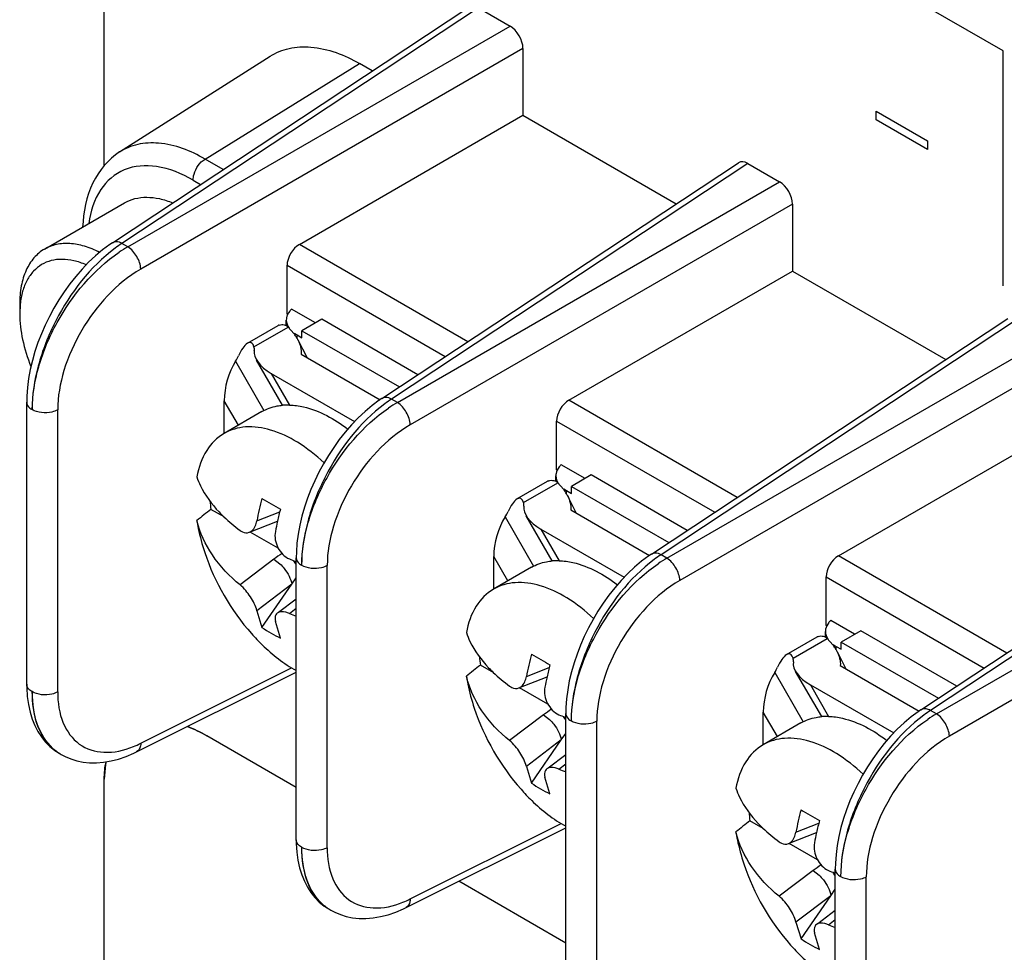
# Model space of a CAD drawing. Header units: inches. Extents: x 0 to 34, y 0 to 22.
# Tile 24 of 127: x 3.794 to 4.076, y 7.919 to 8.187. Entities that reach past the tile are written whole.
import ezdxf

# ---------------------------------------------------------------- set-up
doc = ezdxf.new("R2010")
doc.units = ezdxf.units.IN
doc.header["$LTSCALE"] = 1.87
doc.header["$MEASUREMENT"] = 0
doc.layers.get('0').update_dxf_attribs({"linetype": 'CONTINUOUS'})

msp = doc.modelspace()

# ---------------------------------------------------------------- linework, layer by layer
at = {"color": 40, "linetype": 'CONTINUOUS'}
for p, q in [((3.8179455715, 8.1446846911), (3.8179455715, 8.3754737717)), ((4.0758696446, 8.1775586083), (4.0493511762, 8.1928700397)), ((4.0758696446, 8.1102003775), (4.0758696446, 8.1775586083)), ((4.0394271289, 8.1578374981), (4.0394271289, 8.1602849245)), ((4.0394271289, 8.1602849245), (4.0541514, 8.1517833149)), ((4.0541514, 8.1493358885), (4.0394271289, 8.1578374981)), ((4.0541514, 8.1517833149), (4.0541514, 8.1493358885)), ((3.8730236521, 7.9663213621), (3.8474108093, 7.9811098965)), ((3.8183208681, 7.9728770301), (3.8179480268, 7.9686546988)), ((3.8179455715, 7.7430280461), (3.8179455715, 7.9686561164)), ((3.9503634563, 7.9216663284), (3.9196467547, 7.9394017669))]:
    msp.add_line(p, q, dxfattribs=at)
at = {"color": 7, "linetype": 'CONTINUOUS'}
for p, q in [((3.8202676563, 8.1225307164), (3.9225854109, 8.1901579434)), ((3.9252978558, 8.189954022), (3.8230305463, 8.1223601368)), ((3.9252978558, 8.189954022), (3.9343847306, 8.1847073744)), ((3.8247164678, 8.1213867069), (3.9343847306, 8.1847073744)), ((3.9380915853, 8.1782869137), (3.8284275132, 8.1149686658)), ((3.9380915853, 8.1782869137), (3.9380915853, 8.1590935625)), ((3.8223640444, 8.1485774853), (3.8655605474, 8.1760451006)), ((3.846853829, 8.1465622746), (3.8911713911, 8.1739376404)), ((3.8948399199, 8.1718194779), (3.8911713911, 8.1739376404)), ((3.8739314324, 8.1220485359), (3.9380915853, 8.1590935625)), ((3.9380915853, 8.1590935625), (3.9820696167, 8.1337011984)), ((3.8520699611, 8.1435505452), (3.846853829, 8.1465622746)), ((3.8976074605, 8.0778756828), (3.9999252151, 8.1455029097)), ((4.00263766, 8.1452989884), (3.9003703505, 8.0777051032)), ((4.00263766, 8.1452989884), (4.0117245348, 8.1400523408)), ((3.8434416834, 8.14051228), (3.8455934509, 8.1392698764)), ((3.902056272, 8.0767316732), (4.0117245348, 8.1400523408)), ((3.8008134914, 8.1207213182), (3.8237805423, 8.1339822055)), ((4.0154313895, 8.13363188), (3.9057673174, 8.0703136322)), ((4.0154313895, 8.13363188), (4.0154313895, 8.1144385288)), ((3.8247164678, 8.1213867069), (3.8230305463, 8.1223601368)), ((3.9222393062, 8.0941561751), (3.8739314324, 8.1220485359)), ((3.8704001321, 8.102095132), (3.8704001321, 8.1160673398)), ((3.8704001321, 8.1160673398), (3.9157627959, 8.0898755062)), ((3.9512712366, 8.0773935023), (4.0154313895, 8.1144385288)), ((4.0154313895, 8.1144385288), (4.0594094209, 8.0890461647)), ((3.7936797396, 8.1049528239), (3.7936797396, 8.1021399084)), ((3.7938148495, 8.1048670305), (3.7936797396, 8.1021399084)), ((3.87856429, 8.0995624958), (3.87170657, 8.1035220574)), ((3.8701854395, 8.0988390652), (3.8701854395, 8.1003791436)), ((3.8705813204, 8.1019905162), (3.8704001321, 8.102095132)), ((3.8803318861, 8.1005830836), (3.8746750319, 8.0973168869)), ((3.9078895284, 8.0846716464), (3.8803318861, 8.1005830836)), ((3.9749472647, 8.0332206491), (4.0772650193, 8.1008478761)), ((4.0799774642, 8.1006439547), (3.9777101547, 8.0330500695)), ((3.85902359, 8.0937052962), (3.8678019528, 8.0987738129)), ((3.8609104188, 8.0926806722), (3.8707301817, 8.0983504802)), ((3.8707301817, 8.0983504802), (3.8701379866, 8.0987907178)), ((3.8707301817, 8.0983504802), (3.8723335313, 8.0965477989)), ((3.8746750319, 8.0952757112), (3.8746750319, 8.0973168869)), ((3.8746750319, 8.0973168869), (3.9026144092, 8.0811850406)), ((3.8724638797, 8.096608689), (3.8732608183, 8.0960922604)), ((3.8732608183, 8.0951391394), (3.8732608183, 8.0960922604)), ((3.8732608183, 8.0960922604), (3.8746750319, 8.0952757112)), ((3.8735362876, 8.0946520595), (3.8760321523, 8.0896790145)), ((3.9793960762, 8.0320766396), (4.089064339, 8.0953973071)), ((3.8606460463, 8.0933190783), (3.8603570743, 8.0936890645)), ((3.8609104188, 8.0926806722), (3.8606460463, 8.0933190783)), ((3.8691278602, 8.075937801), (3.8616392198, 8.0889085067)), ((3.8744607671, 8.0905863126), (3.8970868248, 8.0775223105)), ((4.0927711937, 8.0889768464), (3.9831071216, 8.0256585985)), ((3.8556346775, 8.0885447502), (3.8637686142, 8.0744563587)), ((3.8658819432, 8.0850462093), (3.8711066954, 8.075996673)), ((3.8658819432, 8.0850462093), (3.8897936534, 8.0712398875)), ((3.902056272, 8.0767316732), (3.9003703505, 8.0777051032)), ((3.7956838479, 7.9959506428), (3.7956838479, 8.0768473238)), ((3.8523655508, 8.0678587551), (3.8523655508, 8.0772435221)), ((3.8564219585, 8.0702176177), (3.8523655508, 8.0772435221)), ((3.9995791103, 8.0495011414), (3.9512712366, 8.0773935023)), ((3.804583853, 7.9936865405), (3.804583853, 8.074591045)), ((3.8631788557, 8.0741189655), (3.8523365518, 8.0678587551)), ((3.9477399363, 8.0574400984), (3.9477399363, 8.0714123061)), ((3.9477399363, 8.0714123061), (3.9931026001, 8.0452204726)), ((4.0286110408, 8.0327384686), (4.0927711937, 8.0697834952)), ((3.9559040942, 8.0549074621), (3.9490463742, 8.0588670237)), ((3.9475252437, 8.0541840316), (3.9475252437, 8.05572411)), ((3.9479211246, 8.0573354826), (3.9477399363, 8.0574400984)), ((3.9576716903, 8.05592805), (3.9520148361, 8.0526618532)), ((3.9852293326, 8.0400166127), (3.9576716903, 8.05592805)), ((4.0522870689, 7.9885656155), (4.1546048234, 8.0561928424)), ((4.1573172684, 8.0559889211), (4.0550499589, 7.9883950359)), ((3.9363633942, 8.0490502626), (3.945141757, 8.0541187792)), ((3.938250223, 8.0480256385), (3.9480699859, 8.0536954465)), ((3.9480699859, 8.0536954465), (3.9474777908, 8.0541356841)), ((3.9480699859, 8.0536954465), (3.9496733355, 8.0518927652)), ((3.9520148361, 8.0506206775), (3.9520148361, 8.0526618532)), ((3.9520148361, 8.0526618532), (3.9799542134, 8.0365300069)), ((3.9498036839, 8.0519536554), (3.9506006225, 8.0514372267)), ((3.9506006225, 8.0504841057), (3.9506006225, 8.0514372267)), ((3.9506006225, 8.0514372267), (3.9520148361, 8.0506206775)), ((3.9508760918, 8.0499970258), (3.9533719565, 8.0450239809)), ((4.0567358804, 7.987421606), (4.1664041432, 8.0507422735)), ((3.9379858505, 8.0486640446), (3.9376968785, 8.0490340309)), ((3.938250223, 8.0480256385), (3.9379858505, 8.0486640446)), ((3.8523205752, 8.0438845), (3.8485291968, 8.0460735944)), ((3.8617348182, 8.0427708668), (3.8682897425, 8.0453603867)), ((3.9329744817, 8.0438897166), (3.9411084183, 8.0298013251)), ((3.9464676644, 8.0312827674), (3.938979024, 8.0442534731)), ((3.9518005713, 8.0459312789), (3.974426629, 8.0328672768)), ((4.1701109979, 8.0443218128), (4.0604469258, 7.9810035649)), ((3.8595775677, 8.0394962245), (3.8676502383, 8.0426853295)), ((3.8678919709, 8.0348937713), (3.8597813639, 8.0395767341)), ((3.9432217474, 8.0403911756), (3.9484464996, 8.0313416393)), ((3.9432217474, 8.0403911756), (3.9671334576, 8.0265848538)), ((3.929705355, 8.0232037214), (3.929705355, 8.0325884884)), ((3.9337617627, 8.0255625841), (3.929705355, 8.0325884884)), ((3.9793960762, 8.0320766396), (3.9777101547, 8.0330500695)), ((4.0769189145, 8.0048461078), (4.0286110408, 8.0327384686)), ((3.8666394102, 8.0317703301), (3.8569242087, 8.0243894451)), ((3.8666394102, 8.0317703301), (3.868360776, 8.0304616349)), ((3.8730236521, 7.9512956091), (3.8730236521, 8.0321922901)), ((3.8819236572, 7.9490315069), (3.8819236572, 8.0299360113)), ((3.9405186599, 8.0294639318), (3.929676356, 8.0232037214)), ((4.0250797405, 8.0127850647), (4.0250797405, 8.0267572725)), ((4.0250797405, 8.0267572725), (4.0704424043, 8.0005654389)), ((3.8717481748, 8.0245761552), (3.8617348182, 8.0169687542)), ((3.8631956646, 8.0121964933), (3.8717481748, 8.0245761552)), ((3.8717481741, 8.0245761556), (3.8730236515, 8.0264223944)), ((3.8679747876, 8.0165581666), (3.8730236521, 8.020393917)), ((3.8617348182, 8.0169687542), (3.8631956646, 8.0121964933)), ((3.8710663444, 8.0162239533), (3.8730236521, 8.0177109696)), ((3.8684989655, 8.0091344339), (3.8670381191, 8.0139066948)), ((4.0252609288, 8.0126804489), (4.0250797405, 8.0127850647)), ((4.0332438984, 8.0102524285), (4.0263861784, 8.0142119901)), ((4.0248650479, 8.0095289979), (4.0248650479, 8.0110690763)), ((4.0350114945, 8.0112730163), (4.0293546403, 8.0080068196)), ((4.0625691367, 7.9953615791), (4.0350114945, 8.0112730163)), ((4.0137031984, 8.004395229), (4.0224815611, 8.0094637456)), ((4.0155900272, 8.0033706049), (4.0254097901, 8.0090404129)), ((4.0254097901, 8.0090404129), (4.024817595, 8.0094806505)), ((4.0254097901, 8.0090404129), (4.0270131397, 8.0072377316)), ((4.0271434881, 8.0072986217), (4.0279404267, 8.0067821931)), ((4.0293546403, 8.0059656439), (4.0293546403, 8.0080068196)), ((4.0293546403, 8.0080068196), (4.0572940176, 7.9918749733)), ((4.0153256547, 8.004009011), (4.0150366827, 8.0043789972)), ((4.0155900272, 8.0033706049), (4.0153256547, 8.004009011)), ((4.0279404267, 8.0058290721), (4.0279404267, 8.0067821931)), ((4.0279404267, 8.0067821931), (4.0293546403, 8.0059656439)), ((4.028215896, 8.0053419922), (4.0307117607, 8.0003689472)), ((3.929705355, 7.999203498), (3.925869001, 8.0014185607)), ((4.0291403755, 8.0012762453), (4.0517664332, 7.9882122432)), ((3.8271897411, 7.9765063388), (3.8730236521, 7.9993986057)), ((3.8284269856, 7.9789858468), (3.8717123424, 8.0006052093)), ((3.9390746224, 7.9981158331), (3.9456295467, 8.0007053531)), ((4.0103142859, 7.9992346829), (4.0184482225, 7.9851462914)), ((4.0238074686, 7.9866277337), (4.0163188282, 7.9995984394)), ((3.9369173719, 7.9948411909), (3.9449900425, 7.9980302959)), ((4.0205615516, 7.995736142), (4.0257863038, 7.9866866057)), ((4.0205615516, 7.995736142), (4.0444732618, 7.9819298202)), ((3.9452317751, 7.9902387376), (3.9371211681, 7.9949217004)), ((3.9439792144, 7.9871152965), (3.9342640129, 7.9797344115)), ((3.9439792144, 7.9871152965), (3.9457005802, 7.9858066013)), ((3.9503634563, 7.9066405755), (3.9503634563, 7.9875372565)), ((4.0070451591, 7.9785486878), (4.0070451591, 7.9879334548)), ((4.0111015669, 7.9809075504), (4.0070451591, 7.9879334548)), ((4.0567358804, 7.987421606), (4.0550499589, 7.9883950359)), ((3.9592634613, 7.9043764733), (3.9592634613, 7.9852809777)), ((4.0178584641, 7.9848088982), (4.0070161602, 7.9785486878)), ((3.9490879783, 7.9799211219), (3.9503634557, 7.9817673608)), ((3.949087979, 7.9799211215), (3.9390746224, 7.9723137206)), ((3.9405354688, 7.9675414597), (3.949087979, 7.9799211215)), ((3.8037362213, 7.9769484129), (3.8050172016, 7.9761186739)), ((3.8050206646, 7.9761165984), (3.8056211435, 7.9757698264)), ((3.8056018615, 7.975780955), (3.8067702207, 7.9751633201)), ((3.9453145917, 7.971903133), (3.9503634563, 7.9757388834)), ((3.9484061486, 7.9715689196), (3.9503634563, 7.9730559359)), ((3.9390746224, 7.9723137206), (3.9405354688, 7.9675414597)), ((3.9458387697, 7.9644794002), (3.9443779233, 7.9692516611)), ((3.9057667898, 7.9343308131), (3.9490521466, 7.9559501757)), ((4.0070451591, 7.9545484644), (4.0032088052, 7.9567635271)), ((4.0164144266, 7.9534607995), (4.0229693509, 7.9560503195)), ((3.9045295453, 7.9318513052), (3.9503634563, 7.954743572)), ((4.0142571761, 7.9501861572), (4.0223298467, 7.9533752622)), ((4.0225715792, 7.945583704), (4.0144609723, 7.9502666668)), ((4.0213190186, 7.9424602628), (4.0116038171, 7.9350793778)), ((4.0213190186, 7.9424602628), (4.0230403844, 7.9411515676)), ((4.0277032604, 7.8619855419), (4.0277032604, 7.9428822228)), ((4.0366032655, 7.8597214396), (4.0366032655, 7.940625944)), ((4.0264277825, 7.9352660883), (4.0277032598, 7.9371123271)), ((4.0264277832, 7.9352660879), (4.0164144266, 7.9276586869)), ((4.017875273, 7.922886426), (4.0264277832, 7.9352660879)), ((3.8810760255, 7.9322933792), (3.8823570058, 7.9314636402)), ((3.8823604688, 7.9314615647), (3.8829609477, 7.9311147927)), ((3.8829416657, 7.9311259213), (3.8841100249, 7.9305082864)), ((4.0226543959, 7.9272480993), (4.0277032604, 7.9310838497)), ((4.0257459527, 7.926913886), (4.0277032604, 7.9284009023)), ((4.0164144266, 7.9276586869), (4.017875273, 7.922886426)), ((4.0231785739, 7.9198243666), (4.0217177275, 7.9245966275))]:
    msp.add_line(p, q, dxfattribs=at)
for points in [[(3.8202686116, 8.1225311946), (3.8194993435, 8.1220093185), (3.8174420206, 8.1204805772), (3.8154307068, 8.1187930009), (3.8134679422, 8.1169515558), (3.8115681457, 8.1149720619), (3.8097575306, 8.1128885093), (3.8080515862, 8.1107291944), (3.8064449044, 8.10849658), (3.8049317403, 8.1061892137), (3.8035166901, 8.1038180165), (3.8022068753, 8.1013973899), (3.8010020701, 8.0989289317), (3.7999071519, 8.0964240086), (3.7989270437, 8.0938934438), (3.7980634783, 8.0913366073), (3.7973220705, 8.0887587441), (3.7967109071, 8.0861776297), (3.7962367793, 8.0836105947), (3.7959055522, 8.0810713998), (3.7957220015, 8.0785709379), (3.7956838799, 8.0768455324)], [(3.8976084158, 8.077876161), (3.8968391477, 8.0773542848), (3.8947818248, 8.0758255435), (3.892770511, 8.0741379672), (3.8908077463, 8.0722965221), (3.8889079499, 8.0703170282), (3.8870973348, 8.0682334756), (3.8853913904, 8.0660741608), (3.8837847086, 8.0638415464), (3.8822715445, 8.0615341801), (3.8808564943, 8.0591629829), (3.8795466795, 8.0567423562), (3.8783418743, 8.0542738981), (3.8772469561, 8.0517689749), (3.8762668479, 8.0492384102), (3.8754032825, 8.0466815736), (3.8746618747, 8.0441037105), (3.8740507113, 8.0415225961), (3.8735765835, 8.038955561), (3.8732453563, 8.0364163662), (3.8730618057, 8.0339159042), (3.8730236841, 8.0321904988)], [(3.97494822, 8.0332211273), (3.9741789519, 8.0326992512), (3.972121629, 8.0311705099), (3.9701103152, 8.0294829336), (3.9681475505, 8.0276414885), (3.9662477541, 8.0256619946), (3.964437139, 8.023578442), (3.9627311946, 8.0214191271), (3.9611245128, 8.0191865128), (3.9596113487, 8.0168791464), (3.9581962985, 8.0145079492), (3.9568864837, 8.0120873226), (3.9556816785, 8.0096188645), (3.9545867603, 8.0071139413), (3.953606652, 8.0045833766), (3.9527430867, 8.00202654), (3.9520016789, 7.9994486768), (3.9513905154, 7.9968675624), (3.9509163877, 7.9943005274), (3.9505851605, 7.9917613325), (3.9504016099, 7.9892608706), (3.9503634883, 7.9875354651)], [(3.79568388, 7.9959477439), (3.7956990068, 7.9948823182), (3.7958594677, 7.9923883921)], [(3.7958594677, 7.9923883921), (3.7961840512, 7.99006209), (3.7966571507, 7.9879129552), (3.7972679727, 7.9859285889), (3.7980160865, 7.9840812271), (3.7988919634, 7.9823808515), (3.7998904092, 7.9808282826), (3.8010308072, 7.9793974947), (3.8023173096, 7.9780959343), (3.8037362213, 7.9769484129)], [(4.0522880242, 7.9885660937), (4.0515187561, 7.9880442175), (4.0494614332, 7.9865154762), (4.0474501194, 7.9848278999), (4.0454873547, 7.9829864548), (4.0435875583, 7.981006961), (4.0417769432, 7.9789234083), (4.0400709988, 7.9767640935), (4.038464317, 7.9745314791), (4.0369511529, 7.9722241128), (4.0355361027, 7.9698529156), (4.0342262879, 7.9674322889), (4.0330214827, 7.9649638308), (4.0319265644, 7.9624589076), (4.0309464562, 7.9599283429), (4.0300828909, 7.9573715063), (4.0293414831, 7.9547936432), (4.0287303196, 7.9522125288), (4.0282561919, 7.9496454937), (4.0279249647, 7.9471062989), (4.0277414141, 7.944605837), (4.0277032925, 7.9428804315)], [(3.8067702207, 7.9751633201), (3.8083587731, 7.9744935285), (3.8100539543, 7.9739671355), (3.8118473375, 7.9735974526), (3.8137326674, 7.9733962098), (3.8157059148, 7.9733731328), (3.8177710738, 7.9735383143), (3.8199069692, 7.9739007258), (3.8220708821, 7.9744578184), (3.8242431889, 7.9752031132), (3.8264268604, 7.9761368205), (3.8271921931, 7.9765077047)], [(3.8730236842, 7.9512927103), (3.8730388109, 7.9502272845), (3.8731992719, 7.9477333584)], [(3.8731992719, 7.9477333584), (3.8735238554, 7.9454070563), (3.8739969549, 7.9432579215), (3.8746077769, 7.9412735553), (3.8753558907, 7.9394261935), (3.8762317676, 7.9377258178), (3.8772302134, 7.9361732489), (3.8783706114, 7.9347424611), (3.8796571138, 7.9334409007), (3.8810760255, 7.9322933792)], [(3.8841100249, 7.9305082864), (3.8856985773, 7.9298384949), (3.8873937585, 7.9293121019), (3.8891871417, 7.9289424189), (3.8910724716, 7.9287411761), (3.893045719, 7.9287180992), (3.895110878, 7.9288832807), (3.8972467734, 7.9292456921), (3.8994106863, 7.9298027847), (3.9015829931, 7.9305480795), (3.9037666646, 7.9314817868), (3.9045319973, 7.931852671)]]:
    msp.add_lwpolyline(points, dxfattribs=at)
for centre, radius, start, end in [((3.8452124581, 8.0885315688), 0.0404525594, 123.2534745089, 126.6251438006), ((3.8456742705, 8.0854738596), 0.041580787, 120.2667206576, 124.3584558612), ((3.8182129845, 8.1023730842), 0.0245252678, 174.0027876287, 174.1635695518), ((3.8737365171, 8.1003769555), 0.0035508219, 170.1096617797, 180.0160624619), ((3.8688515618, 8.0969541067), 0.0021006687, 110.1042299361, 119.9763163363), ((3.8615735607, 8.0883340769), 0.0135366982, 32.7424472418, 37.356635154), ((3.8631360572, 8.0893361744), 0.0116804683, 27.7118809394, 32.7533511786), ((3.8639719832, 8.0897893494), 0.0107296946, 27.1608060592, 27.6453051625), ((3.8641131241, 8.0898617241), 0.0105710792, 26.594162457, 27.1609983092), ((3.9225522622, 8.0438765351), 0.0404525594, 123.2534745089, 126.6251438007), ((3.870582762, 8.0588671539), 0.0171375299, 88.2480641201, 94.8763220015), ((3.9230140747, 8.040818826), 0.041580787, 120.2667206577, 124.3584558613), ((3.9510763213, 8.0557219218), 0.0035508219, 170.1096617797, 180.0160624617), ((3.946191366, 8.0522990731), 0.0021006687, 110.1042299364, 119.9763163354), ((3.9510385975, 8.0259682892), 0.0908707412, 165.1678842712, 169.344327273), ((4.0210509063, 8.3165011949), 0.3104062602, 239.4332149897, 240.5635881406), ((3.9389133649, 8.0436790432), 0.0135366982, 32.7424472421, 37.3566351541), ((3.9404758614, 8.0446811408), 0.0116804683, 27.7118809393, 32.7533511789), ((3.9413117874, 8.0451343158), 0.0107296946, 27.1608060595, 27.6453051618), ((3.9414529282, 8.0452066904), 0.0105710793, 26.5941624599, 27.1609983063), ((3.8938728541, 8.0522459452), 0.0457618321, 184.8029919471, 187.7516735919), ((4.822003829, 6.8240682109), 1.5623539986, 128.541548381, 128.7296318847), ((3.9584958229, 8.0223799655), 0.093087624, 165.1941347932, 167.4007431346), ((3.9538636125, 8.0234168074), 0.0883407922, 167.4016820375, 169.3725549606), ((3.8851091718, 8.0074004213), 0.0305781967, 121.8403000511, 127.1582212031), ((3.9998920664, 7.9992215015), 0.0404525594, 123.2534745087, 126.6251438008), ((3.9111795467, 8.1207276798), 0.0975229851, 245.712186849, 246.8043998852), ((3.8637120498, 8.0253112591), 0.0105261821, 27.7673071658, 34.5636446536), ((3.9121336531, 8.1229372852), 0.0999297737, 246.8005689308, 246.9645315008), ((3.9479225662, 8.0142121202), 0.0171375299, 88.2480641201, 94.8763220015), ((4.0003538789, 7.9961637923), 0.041580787, 120.2667206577, 124.3584558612), ((3.8962892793, 8.0786650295), 0.0673430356, 248.0038633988, 249.7956429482), ((3.8874117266, 8.0480137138), 0.0432352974, 235.9373312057, 244.0594719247), ((4.0284161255, 8.0110668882), 0.0035508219, 170.1096617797, 180.0160624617), ((4.0235311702, 8.0076440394), 0.0021006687, 110.1042299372, 119.9763163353), ((4.0162531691, 7.9990240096), 0.0135366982, 32.742447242, 37.356635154), ((4.0283784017, 7.9813132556), 0.0908707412, 165.1678842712, 169.344327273), ((4.0983907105, 8.2718461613), 0.3104062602, 239.4332149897, 240.5635881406), ((4.0178156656, 8.0000261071), 0.0116804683, 27.7118809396, 32.7533511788), ((4.0186515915, 8.0004792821), 0.0107296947, 27.1608060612, 27.6453051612), ((4.0187927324, 8.0005516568), 0.0105710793, 26.5941624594, 27.1609983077), ((4.8993436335, 6.7794131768), 1.5623539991, 128.5415483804, 128.7296318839), ((3.9712126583, 8.0075909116), 0.0457618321, 184.8029919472, 187.7516735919), ((4.0358356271, 7.9777249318), 0.093087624, 165.1941347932, 167.4007431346), ((4.0312034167, 7.9787617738), 0.0883407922, 167.4016820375, 169.3725549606), ((3.962448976, 7.9627453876), 0.0305781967, 121.8403000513, 127.1582212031), ((3.9885193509, 8.0760726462), 0.0975229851, 245.712186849, 246.8043998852), ((4.0772318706, 7.9545664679), 0.0404525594, 123.2534745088, 126.6251438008), ((4.0776936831, 7.9515087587), 0.041580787, 120.2667206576, 124.3584558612), ((3.941051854, 7.9806562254), 0.0105261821, 27.7673071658, 34.5636446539), ((3.9894734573, 8.0782822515), 0.0999297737, 246.8005689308, 246.9645315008), ((4.0252623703, 7.9695570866), 0.0171375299, 88.2480641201, 94.8763220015), ((3.8154610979, 8.0048811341), 0.0289599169, 291.9631445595, 296.5973974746), ((3.812664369, 7.9879090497), 0.0140362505, 227.7786187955, 234.7400998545), ((3.8111721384, 7.986700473), 0.0122416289, 234.4688852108, 239.8346813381), ((3.8124859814, 7.9876657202), 0.0137345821, 234.7617510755, 239.9195698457), ((3.9736290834, 8.0340099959), 0.0673430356, 248.0038633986, 249.7956429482), ((3.9647515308, 8.0033586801), 0.0432352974, 235.9373312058, 244.0594719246), ((4.0485524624, 7.9629358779), 0.0457618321, 184.8029919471, 187.7516735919), ((4.1057182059, 7.936658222), 0.0908707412, 165.1678842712, 169.344327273), ((4.1757305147, 8.2271911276), 0.3104062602, 239.4332149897, 240.5635881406), ((4.9766834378, 6.734758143), 1.5623539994, 128.5415483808, 128.7296318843), ((4.1131754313, 7.9330698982), 0.093087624, 165.1941347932, 167.4007431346), ((4.1085432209, 7.9341067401), 0.0883407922, 167.4016820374, 169.3725549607), ((4.0397887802, 7.918090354), 0.0305781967, 121.8403000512, 127.1582212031), ((4.0658591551, 8.0314176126), 0.0975229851, 245.7121868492, 246.804399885), ((4.0183916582, 7.9360011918), 0.0105261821, 27.7673071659, 34.5636446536), ((4.0668132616, 8.0336272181), 0.0999297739, 246.8005689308, 246.9645315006), ((3.8928009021, 7.9602261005), 0.0289599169, 291.9631445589, 296.5973974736), ((3.8900041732, 7.943254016), 0.0140362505, 227.7786187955, 234.7400998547), ((3.8885119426, 7.9420454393), 0.0122416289, 234.4688852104, 239.8346813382), ((3.8898257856, 7.9430106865), 0.0137345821, 234.7617510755, 239.9195698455), ((4.0509688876, 7.9893549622), 0.0673430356, 248.0038633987, 249.7956429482), ((4.042091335, 7.9587036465), 0.0432352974, 235.9373312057, 244.0594719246)]:
    msp.add_arc(centre, radius, start, end, dxfattribs=at)
at = {"color": 40, "linetype": 'CONTINUOUS'}
msp.add_arc((3.8389782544, 7.9690866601), 0.0210022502, 167.4265618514, 169.6026023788, dxfattribs=at)
at = {"color": 7, "linetype": 'CONTINUOUS'}
for centre, major_axis, ratio, start_param, end_param in [((3.9343802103, 8.1804245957), (-0.002622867, 0.0045426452), 0.5780352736, -2.355633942, -0.7860555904), ((4.0026421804, 8.1410109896), (-0.0026260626, 0.0045481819), 0.5766289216, -0.7848373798, 0.0341913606), ((4.0117200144, 8.135769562), (-0.002622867, 0.0045426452), 0.5780352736, -2.355633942, -0.7860555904), ((3.8740591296, 8.1180374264), (0.0026353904, 0.0042509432), 0.5971151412, 0.8390682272, 2.374957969), ((3.8725994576, 8.0889248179), (0.0115247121, -0.0030883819), 0.5176669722, 3.2030326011, 4.2347534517), ((3.8533660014, 8.0934280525), (0.0075820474, -0.0020318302), 0.5176669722, 0.0614399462, 0.3077626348), ((3.8533660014, 8.0934280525), (0.0020317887, 0.0075818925), 0.5176380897, -2.1248133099, -1.8784906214), ((3.8590830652, 8.0811221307), (0.0030883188, 0.0115244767), 0.5176380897, 1.0167793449, 2.0485001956), ((3.9513989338, 8.0733823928), (0.0026353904, 0.0042509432), 0.5971151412, 0.8390682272, 2.374957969), ((3.9499392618, 8.0442697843), (0.0115247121, -0.0030883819), 0.5176669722, 3.2030326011, 4.2347534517), ((3.9307058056, 8.0487730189), (0.0075820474, -0.0020318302), 0.5176669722, 0.0614399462, 0.3077626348), ((3.9364228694, 8.0364670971), (0.0030883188, 0.0115244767), 0.5176380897, 1.0167793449, 2.0485001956), ((3.9307058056, 8.0487730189), (0.0020317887, 0.0075818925), 0.5176380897, -2.1248133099, -1.8784906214), ((4.028738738, 8.0287273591), (0.0026353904, 0.0042509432), 0.5971151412, 0.8390682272, 2.374957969), ((4.027279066, 7.9996147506), (0.0115247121, -0.0030883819), 0.5176669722, 3.2030326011, 4.2347534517), ((4.0080456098, 8.0041179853), (0.0075820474, -0.0020318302), 0.5176669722, 0.0614399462, 0.3077626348), ((4.0137626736, 7.9918120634), (0.0030883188, 0.0115244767), 0.5176380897, 1.0167793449, 2.0485001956), ((4.0080456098, 8.0041179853), (0.0020317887, 0.0075818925), 0.5176380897, -2.1248133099, -1.8784906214)]:
    msp.add_ellipse(centre, major_axis=major_axis, ratio=ratio, start_param=start_param, end_param=end_param, dxfattribs=at)
for points, knots in [([(3.8655572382, 8.1760425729), (3.8672085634, 8.1770930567), (3.8710476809, 8.1786548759), (3.8801158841, 8.1790837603), (3.8869221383, 8.1763911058), (3.8911713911, 8.1739376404)], [0, 0, 0, 0, 0.2186275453, 0.4518842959, 1, 1, 1, 1]), ([(3.846853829, 8.1465622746), (3.8427912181, 8.1489079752), (3.8362840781, 8.1514824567), (3.8276141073, 8.1510736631), (3.8239432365, 8.1495812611), (3.8223641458, 8.1485773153)], [0, 0, 0, 0, 0.5481102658, 0.7813702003, 1, 1, 1, 1]), ([(3.8223640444, 8.1485774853), (3.8190691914, 8.1464823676), (3.8135211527, 8.1397181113), (3.8119433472, 8.1313886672), (3.8117474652, 8.1270606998)], [0, 0, 0, 0, 0.4740292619, 1, 1, 1, 1]), ([(3.8434416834, 8.14051228), (3.8434416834, 8.1410781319), (3.843852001, 8.1434165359), (3.8453248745, 8.1456178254), (3.846853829, 8.1465622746)], [0, 0, 0, 0, 0.2394649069, 1, 1, 1, 1]), ([(3.8434416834, 8.14051228), (3.8402018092, 8.1423829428), (3.8337621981, 8.1450905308), (3.8234606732, 8.144478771), (3.8158751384, 8.1378365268), (3.8139934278, 8.1314783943), (3.8135101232, 8.1280819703)], [0, 0, 0, 0, 0.2834520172, 0.5173131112, 0.7400738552, 1, 1, 1, 1]), ([(3.8237805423, 8.1339822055), (3.8247098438, 8.1345187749), (3.8267815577, 8.1353495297), (3.83021243, 8.1357330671), (3.8338932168, 8.1352842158), (3.8363369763, 8.134487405), (3.8375720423, 8.1339773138)], [0, 0, 0, 0, 0.2257320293, 0.462501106, 0.7189073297, 1, 1, 1, 1]), ([(3.8230305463, 8.1223601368), (3.8227984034, 8.1224848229), (3.821953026, 8.1228739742), (3.8208366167, 8.1229074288), (3.8202695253, 8.1225318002)], [0, 0, 0, 0, 0.2792231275, 1, 1, 1, 1]), ([(3.8008134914, 8.1207213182), (3.799677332, 8.1200653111), (3.7975508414, 8.1182783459), (3.7952891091, 8.1145776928), (3.7939433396, 8.1100178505), (3.7936797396, 8.1066987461), (3.7936797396, 8.1049528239)], [0, 0, 0, 0, 0.2177725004, 0.4509548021, 0.7101910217, 1, 1, 1, 1]), ([(3.8210793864, 8.1209970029), (3.8138802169, 8.115651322), (3.8052387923, 8.1043438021), (3.7986448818, 8.0877727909), (3.7972202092, 8.0789067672), (3.7972202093, 8.0747057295)], [0, 0, 0, 0, 0.503379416, 0.7641628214, 1, 1, 1, 1]), ([(3.8166132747, 8.1197894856), (3.8152133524, 8.1205029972), (3.8124364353, 8.1216546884), (3.8082040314, 8.122470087), (3.8042471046, 8.1222306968), (3.8018639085, 8.1213278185), (3.8008134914, 8.1207213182)], [0, 0, 0, 0, 0.2863363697, 0.5443690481, 0.778962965, 1, 1, 1, 1]), ([(3.8284233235, 8.1149662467), (3.8283830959, 8.1162312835), (3.8274774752, 8.1187004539), (3.8257919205, 8.1207193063), (3.8247164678, 8.1213867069)], [0, 0, 0, 0, 0.4999933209, 1, 1, 1, 1]), ([(3.8127618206, 8.1162224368), (3.8116163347, 8.1167109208), (3.8093492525, 8.1174761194), (3.8059298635, 8.1179146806), (3.8027440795, 8.1175562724), (3.7998993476, 8.1163850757), (3.7975109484, 8.1144354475), (3.7956617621, 8.1117936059), (3.7943878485, 8.10856012), (3.7939532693, 8.1061855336), (3.793821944, 8.104935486)], [0, 0, 0, 0, 0.1405258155, 0.2683411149, 0.386061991, 0.498232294, 0.610692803, 0.7292138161, 0.858161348, 1, 1, 1, 1]), ([(3.7972973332, 8.0746611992), (3.7972973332, 8.0787994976), (3.7987779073, 8.0875396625), (3.805708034, 8.1038524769), (3.8148036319, 8.1147454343), (3.8222073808, 8.1197997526)], [0, 0, 0, 0, 0.234013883, 0.4930744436, 1, 1, 1, 1]), ([(3.8284275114, 8.1149687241), (3.8214059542, 8.1109159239), (3.8127005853, 8.1012035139), (3.8060428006, 8.0864660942), (3.8045842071, 8.0784051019), (3.8045838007, 8.0745910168)], [0, 0, 0, 0, 0.5020818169, 0.7637937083, 1, 1, 1, 1]), ([(3.87170657, 8.1035220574), (3.871511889, 8.1033366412), (3.8708407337, 8.1026176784), (3.8703613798, 8.1016927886), (3.8702384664, 8.1009868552)], [0, 0, 0, 0, 0.2728316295, 1, 1, 1, 1]), ([(3.7936797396, 8.1021399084), (3.7936797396, 8.0996739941), (3.7943218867, 8.0944977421), (3.7958956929, 8.0895442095), (3.7969145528, 8.0870378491)], [0, 0, 0, 0, 0.4768323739, 1, 1, 1, 1]), ([(3.868129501, 8.0989267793), (3.8685883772, 8.0990950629), (3.8693124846, 8.0990970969), (3.8699584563, 8.0989036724), (3.8701345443, 8.0988390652)], [0, 0, 0, 0, 0.722669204, 1, 1, 1, 1]), ([(3.859078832, 8.09373523), (3.8585130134, 8.0934081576), (3.8575322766, 8.0922023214), (3.8568368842, 8.0908939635), (3.8564910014, 8.0901294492)], [0, 0, 0, 0, 0.4378403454, 1, 1, 1, 1]), ([(3.8603570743, 8.0936890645), (3.8602041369, 8.0938282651), (3.8597505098, 8.0940372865), (3.8592919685, 8.0938584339), (3.859078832, 8.09373523)], [0, 0, 0, 0, 0.4565297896, 1, 1, 1, 1]), ([(3.9003703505, 8.0777051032), (3.9001382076, 8.0778297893), (3.8992928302, 8.0782189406), (3.8981764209, 8.0782523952), (3.8976093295, 8.0778767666)], [0, 0, 0, 0, 0.2792231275, 1, 1, 1, 1]), ([(3.7956838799, 8.0768455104), (3.7956837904, 8.0761971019), (3.7962651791, 8.0753208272), (3.7970042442, 8.0748304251), (3.7972202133, 8.0747057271)], [0, 0, 0, 0, 0.7222256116, 1, 1, 1, 1]), ([(3.8045810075, 8.0745862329), (3.8040641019, 8.0743083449), (3.8016905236, 8.0734961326), (3.7988629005, 8.073716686), (3.7972210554, 8.074706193)], [0, 0, 0, 0, 0.2343869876, 1, 1, 1, 1]), ([(3.8631787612, 8.0741191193), (3.8645173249, 8.0748919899), (3.8665262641, 8.0756169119), (3.8685908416, 8.0758964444), (3.8691259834, 8.0759426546)], [0, 0, 0, 0, 0.7421098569, 1, 1, 1, 1]), ([(3.8711066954, 8.075996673), (3.8724502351, 8.0759568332), (3.8785200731, 8.0750938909), (3.8840618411, 8.0719707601), (3.8878338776, 8.0690910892)], [0, 0, 0, 0, 0.2207206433, 1, 1, 1, 1]), ([(3.8984191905, 8.0763419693), (3.8912200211, 8.0709962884), (3.8825785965, 8.0596887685), (3.875984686, 8.0431177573), (3.8745600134, 8.0342517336), (3.8745600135, 8.0300506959)], [0, 0, 0, 0, 0.503379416, 0.7641628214, 1, 1, 1, 1]), ([(3.8746371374, 8.0300061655), (3.8746371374, 8.034144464), (3.8761177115, 8.0428846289), (3.8830478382, 8.0591974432), (3.8921434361, 8.0700904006), (3.899547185, 8.075144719)], [0, 0, 0, 0, 0.234013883, 0.4930744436, 1, 1, 1, 1]), ([(3.9057631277, 8.0703112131), (3.9057229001, 8.0715762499), (3.9048172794, 8.0740454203), (3.9031317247, 8.0760642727), (3.902056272, 8.0767316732)], [0, 0, 0, 0, 0.4999933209, 1, 1, 1, 1]), ([(3.8810067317, 8.0594153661), (3.878666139, 8.0616176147), (3.8739009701, 8.065391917), (3.8662073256, 8.0690861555), (3.8587635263, 8.0702143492), (3.854192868, 8.0689303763), (3.8523367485, 8.0678584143)], [0, 0, 0, 0, 0.3034395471, 0.5696152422, 0.7976202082, 1, 1, 1, 1]), ([(3.9057673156, 8.0703136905), (3.8987457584, 8.0662608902), (3.8900403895, 8.0565484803), (3.8833826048, 8.0418110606), (3.8819240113, 8.0337500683), (3.8819236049, 8.0299359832)], [0, 0, 0, 0, 0.5020818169, 0.7637937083, 1, 1, 1, 1]), ([(3.8523367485, 8.0678584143), (3.8503104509, 8.0666881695), (3.8466343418, 8.0629258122), (3.8450139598, 8.058032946), (3.8445230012, 8.0553960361)], [0, 0, 0, 0, 0.4659233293, 1, 1, 1, 1]), ([(3.9490463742, 8.0588670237), (3.9488516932, 8.0586816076), (3.9481805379, 8.0579626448), (3.947701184, 8.0570377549), (3.9475782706, 8.0563318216)], [0, 0, 0, 0, 0.2728316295, 1, 1, 1, 1]), ([(3.8445230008, 8.0553960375), (3.8448056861, 8.0545259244), (3.8463099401, 8.05081534), (3.848765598, 8.0475479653), (3.8508839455, 8.0453149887)], [0, 0, 0, 0, 0.2291327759, 1, 1, 1, 1]), ([(3.9454693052, 8.0542717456), (3.9459281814, 8.0544400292), (3.9466522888, 8.0544420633), (3.9472982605, 8.0542486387), (3.9474743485, 8.0541840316)], [0, 0, 0, 0, 0.722669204, 1, 1, 1, 1]), ([(3.9376968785, 8.0490340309), (3.9375439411, 8.0491732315), (3.9370903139, 8.0493822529), (3.9366317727, 8.0492034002), (3.9364186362, 8.0490801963)], [0, 0, 0, 0, 0.4565297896, 1, 1, 1, 1]), ([(3.9364186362, 8.0490801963), (3.9358528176, 8.048753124), (3.9348720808, 8.0475472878), (3.9341766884, 8.0462389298), (3.9338308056, 8.0454744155)], [0, 0, 0, 0, 0.4378403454, 1, 1, 1, 1]), ([(3.8508839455, 8.0453149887), (3.8513237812, 8.0448513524), (3.8532182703, 8.0429499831), (3.8552868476, 8.041225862), (3.8569242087, 8.0400018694)], [0, 0, 0, 0, 0.2381614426, 1, 1, 1, 1]), ([(3.8569242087, 8.0243894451), (3.8538921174, 8.0268495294), (3.8486116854, 8.0323725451), (3.8453961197, 8.0393651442), (3.8445230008, 8.0428714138)], [0, 0, 0, 0, 0.5193681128, 1, 1, 1, 1]), ([(3.8445230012, 8.0428714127), (3.8446389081, 8.0421150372), (3.8451912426, 8.0390031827), (3.8460208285, 8.0359423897), (3.8467790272, 8.0336709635)], [0, 0, 0, 0, 0.2421662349, 1, 1, 1, 1]), ([(3.859572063, 8.0394941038), (3.8598400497, 8.0395997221), (3.8609992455, 8.0403347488), (3.861540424, 8.0417340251), (3.8617348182, 8.0427708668)], [0, 0, 0, 0, 0.2144885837, 1, 1, 1, 1]), ([(3.8569242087, 8.0400018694), (3.8571307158, 8.0398474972), (3.8579056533, 8.0393544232), (3.858955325, 8.0392510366), (3.859572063, 8.0394941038)], [0, 0, 0, 0, 0.2800247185, 1, 1, 1, 1]), ([(3.8670381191, 8.0397088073), (3.8667500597, 8.0381723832), (3.867348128, 8.0348882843), (3.8696657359, 8.0324685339), (3.8710663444, 8.0318363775)], [0, 0, 0, 0, 0.5042798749, 1, 1, 1, 1]), ([(3.9777101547, 8.0330500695), (3.9774780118, 8.0331747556), (3.9766326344, 8.0335639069), (3.9755162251, 8.0335973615), (3.9749491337, 8.033221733)], [0, 0, 0, 0, 0.2792231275, 1, 1, 1, 1]), ([(3.868360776, 8.0304616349), (3.8688114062, 8.030035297), (3.8703293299, 8.0283409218), (3.8715039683, 8.0262207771), (3.8717481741, 8.0245761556)], [0, 0, 0, 0, 0.2717247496, 1, 1, 1, 1]), ([(3.8730236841, 8.0321904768), (3.8730235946, 8.0315420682), (3.8736049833, 8.0306657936), (3.8743440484, 8.0301753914), (3.8745600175, 8.0300506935)], [0, 0, 0, 0, 0.7222256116, 1, 1, 1, 1]), ([(3.8819208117, 8.0299311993), (3.8814039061, 8.0296533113), (3.8790303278, 8.0288410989), (3.8762027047, 8.0290616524), (3.8745608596, 8.0300511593)], [0, 0, 0, 0, 0.2343869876, 1, 1, 1, 1]), ([(3.9405185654, 8.0294640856), (3.9418571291, 8.0302369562), (3.9438660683, 8.0309618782), (3.9459306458, 8.0312414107), (3.9464657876, 8.031287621)], [0, 0, 0, 0, 0.7421098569, 1, 1, 1, 1]), ([(3.9484464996, 8.0313416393), (3.9497900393, 8.0313017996), (3.9558598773, 8.0304388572), (3.9614016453, 8.0273157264), (3.9651736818, 8.0244360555)], [0, 0, 0, 0, 0.2207206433, 1, 1, 1, 1]), ([(3.9757589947, 8.0316869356), (3.9685598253, 8.0263412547), (3.9599184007, 8.0150337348), (3.9533244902, 7.9984627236), (3.9518998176, 7.9895966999), (3.9518998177, 7.9853956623)], [0, 0, 0, 0, 0.503379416, 0.7641628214, 1, 1, 1, 1]), ([(3.9519769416, 7.9853511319), (3.9519769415, 7.9894894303), (3.9534575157, 7.9982295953), (3.9603876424, 8.0145424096), (3.9694832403, 8.025435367), (3.9768869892, 8.0304896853)], [0, 0, 0, 0, 0.234013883, 0.4930744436, 1, 1, 1, 1]), ([(3.9831029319, 8.0256561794), (3.9830627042, 8.0269212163), (3.9821570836, 8.0293903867), (3.9804715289, 8.0314092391), (3.9793960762, 8.0320766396)], [0, 0, 0, 0, 0.4999933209, 1, 1, 1, 1]), ([(3.8617348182, 8.0169687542), (3.861393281, 8.0183960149), (3.8599791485, 8.0210812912), (3.8580962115, 8.0234385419), (3.8569242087, 8.0243894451)], [0, 0, 0, 0, 0.4929984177, 1, 1, 1, 1]), ([(3.9583465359, 8.0147603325), (3.9560059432, 8.016962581), (3.9512407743, 8.0207368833), (3.9435471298, 8.0244311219), (3.9361033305, 8.0255593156), (3.9315326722, 8.0242753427), (3.9296765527, 8.0232033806)], [0, 0, 0, 0, 0.3034395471, 0.5696152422, 0.7976202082, 1, 1, 1, 1]), ([(3.9831071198, 8.0256586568), (3.9760855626, 8.0216058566), (3.9673801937, 8.0118934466), (3.960722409, 7.9971560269), (3.9592638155, 7.9890950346), (3.9592634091, 7.9852809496)], [0, 0, 0, 0, 0.5020818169, 0.7637937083, 1, 1, 1, 1]), ([(3.9296765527, 8.0232033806), (3.927650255, 8.0220331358), (3.923974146, 8.0182707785), (3.922353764, 8.0133779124), (3.9218628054, 8.0107410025)], [0, 0, 0, 0, 0.4659233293, 1, 1, 1, 1]), ([(3.8676055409, 8.0162775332), (3.8674547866, 8.0161632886), (3.8668657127, 8.0155264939), (3.8668859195, 8.0145427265), (3.8670381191, 8.0139066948)], [0, 0, 0, 0, 0.2243427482, 1, 1, 1, 1]), ([(3.8710663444, 8.0162239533), (3.8707274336, 8.0163608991), (3.8696382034, 8.0167291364), (3.8682517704, 8.0167672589), (3.8676055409, 8.0162775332)], [0, 0, 0, 0, 0.3107319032, 1, 1, 1, 1]), ([(4.0263861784, 8.0142119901), (4.0261914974, 8.0140265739), (4.0255203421, 8.0133076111), (4.0250409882, 8.0123827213), (4.0249180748, 8.0116767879)], [0, 0, 0, 0, 0.2728316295, 1, 1, 1, 1]), ([(3.8602015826, 8.0104240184), (3.861182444, 8.0093171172), (3.8650148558, 8.0052924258), (3.8694548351, 8.0018003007), (3.8730239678, 7.9998211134)], [0, 0, 0, 0, 0.2659939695, 1, 1, 1, 1]), ([(3.921862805, 8.0107410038), (3.9221454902, 8.0098708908), (3.9236497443, 8.0061603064), (3.9261054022, 8.0028929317), (3.9282237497, 8.0006599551)], [0, 0, 0, 0, 0.2291327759, 1, 1, 1, 1]), ([(4.0228091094, 8.009616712), (4.0232679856, 8.0097849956), (4.023992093, 8.0097870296), (4.0246380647, 8.0095936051), (4.0248141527, 8.0095289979)], [0, 0, 0, 0, 0.722669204, 1, 1, 1, 1]), ([(4.0137584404, 8.0044251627), (4.0131926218, 8.0040980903), (4.012211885, 8.0028922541), (4.0115164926, 8.0015838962), (4.0111706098, 8.0008193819)], [0, 0, 0, 0, 0.4378403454, 1, 1, 1, 1]), ([(4.0150366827, 8.0043789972), (4.0148837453, 8.0045181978), (4.0144301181, 8.0047272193), (4.0139715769, 8.0045483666), (4.0137584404, 8.0044251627)], [0, 0, 0, 0, 0.4565297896, 1, 1, 1, 1]), ([(3.9282237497, 8.0006599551), (3.9286635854, 8.0001963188), (3.9305580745, 7.9982949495), (3.9326266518, 7.9965708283), (3.9342640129, 7.9953468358)], [0, 0, 0, 0, 0.2381614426, 1, 1, 1, 1]), ([(3.7972202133, 7.9938090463), (3.7970044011, 7.9939336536), (3.7962657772, 7.9944237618), (3.7956845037, 7.9952989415), (3.7956838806, 7.9959469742)], [0, 0, 0, 0, 0.2777447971, 1, 1, 1, 1]), ([(3.9342640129, 7.9797344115), (3.9312319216, 7.9821944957), (3.9259514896, 7.9877175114), (3.9227359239, 7.9947101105), (3.921862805, 7.9982163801)], [0, 0, 0, 0, 0.5193681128, 1, 1, 1, 1]), ([(3.9218628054, 7.9982163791), (3.9219787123, 7.9974600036), (3.9225310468, 7.9943481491), (3.9233606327, 7.991287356), (3.9241188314, 7.9890159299)], [0, 0, 0, 0, 0.2421662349, 1, 1, 1, 1]), ([(3.9369118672, 7.9948390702), (3.9371798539, 7.9949446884), (3.9383390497, 7.9956797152), (3.9388802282, 7.9970789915), (3.9390746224, 7.9981158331)], [0, 0, 0, 0, 0.2144885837, 1, 1, 1, 1]), ([(3.7972202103, 7.9938090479), (3.7972202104, 7.9903252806), (3.7979894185, 7.9839209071), (3.8017634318, 7.978376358), (3.8040579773, 7.9767382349)], [0, 0, 0, 0, 0.5527108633, 1, 1, 1, 1]), ([(3.8045810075, 7.9936895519), (3.8040641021, 7.9934116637), (3.8016905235, 7.9925994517), (3.7988629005, 7.9928200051), (3.7972210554, 7.9938095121)], [0, 0, 0, 0, 0.2343869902, 1, 1, 1, 1]), ([(3.8032320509, 7.9775144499), (3.8012343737, 7.9793260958), (3.7980391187, 7.9845995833), (3.7972973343, 7.9905683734), (3.7972973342, 7.9937645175)], [0, 0, 0, 0, 0.4576327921, 1, 1, 1, 1]), ([(3.8045839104, 7.9936865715), (3.8045843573, 7.9906695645), (3.8053440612, 7.9850265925), (3.8102379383, 7.9781148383), (3.8182313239, 7.9756430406), (3.8236179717, 7.9769472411), (3.8262923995, 7.978022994)], [0, 0, 0, 0, 0.2771069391, 0.5089615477, 0.7352313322, 1, 1, 1, 1]), ([(3.9342640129, 7.9953468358), (3.93447052, 7.9951924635), (3.9352454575, 7.9946993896), (3.9362951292, 7.9945960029), (3.9369118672, 7.9948390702)], [0, 0, 0, 0, 0.2800247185, 1, 1, 1, 1]), ([(3.9443779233, 7.9950537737), (3.9440898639, 7.9935173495), (3.9446879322, 7.9902332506), (3.9470055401, 7.9878135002), (3.9484061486, 7.9871813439)], [0, 0, 0, 0, 0.5042798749, 1, 1, 1, 1]), ([(3.9503634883, 7.9875354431), (3.9503633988, 7.9868870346), (3.9509447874, 7.9860107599), (3.9516838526, 7.9855203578), (3.9518998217, 7.9853956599)], [0, 0, 0, 0, 0.7222256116, 1, 1, 1, 1]), ([(4.0530987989, 7.987031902), (4.0458996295, 7.9816862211), (4.0372582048, 7.9703787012), (4.0306642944, 7.95380769), (4.0292396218, 7.9449416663), (4.0292396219, 7.9407406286)], [0, 0, 0, 0, 0.503379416, 0.7641628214, 1, 1, 1, 1]), ([(4.0550499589, 7.9883950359), (4.054817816, 7.988519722), (4.0539724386, 7.9889088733), (4.0528560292, 7.9889423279), (4.0522889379, 7.9885666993)], [0, 0, 0, 0, 0.2792231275, 1, 1, 1, 1]), ([(4.0604427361, 7.9810011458), (4.0604025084, 7.9822661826), (4.0594968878, 7.984735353), (4.0578113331, 7.9867542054), (4.0567358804, 7.987421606)], [0, 0, 0, 0, 0.4999933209, 1, 1, 1, 1]), ([(3.9457005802, 7.9858066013), (3.9461512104, 7.9853802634), (3.9476691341, 7.9836858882), (3.9488437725, 7.9815657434), (3.9490879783, 7.9799211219)], [0, 0, 0, 0, 0.2717247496, 1, 1, 1, 1]), ([(3.9592606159, 7.9852761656), (3.9587437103, 7.9849982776), (3.956370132, 7.9841860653), (3.9535425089, 7.9844066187), (3.9519006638, 7.9853961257)], [0, 0, 0, 0, 0.2343869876, 1, 1, 1, 1]), ([(4.0178583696, 7.984809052), (4.0191969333, 7.9855819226), (4.0212058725, 7.9863068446), (4.02327045, 7.9865863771), (4.0238055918, 7.9866325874)], [0, 0, 0, 0, 0.7421098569, 1, 1, 1, 1]), ([(4.0257863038, 7.9866866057), (4.0271298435, 7.986646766), (4.0331996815, 7.9857838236), (4.0387414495, 7.9826606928), (4.042513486, 7.9797810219)], [0, 0, 0, 0, 0.2207206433, 1, 1, 1, 1]), ([(4.0293167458, 7.9406960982), (4.0293167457, 7.9448343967), (4.0307973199, 7.9535745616), (4.0377274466, 7.969887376), (4.0468230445, 7.9807803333), (4.0542267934, 7.9858346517)], [0, 0, 0, 0, 0.234013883, 0.4930744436, 1, 1, 1, 1]), ([(3.8284233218, 7.9789840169), (3.82841523, 7.9787208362), (3.8283295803, 7.9777947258), (3.8278012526, 7.9768118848), (3.8271930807, 7.9765081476)], [0, 0, 0, 0, 0.2791892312, 1, 1, 1, 1]), ([(3.9390746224, 7.9723137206), (3.9387330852, 7.9737409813), (3.9373189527, 7.9764262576), (3.9354360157, 7.9787835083), (3.9342640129, 7.9797344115)], [0, 0, 0, 0, 0.4929984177, 1, 1, 1, 1]), ([(4.0070163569, 7.978548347), (4.0049900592, 7.9773781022), (4.0013139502, 7.9736157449), (3.9996935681, 7.9687228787), (3.9992026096, 7.9660859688)], [0, 0, 0, 0, 0.4659233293, 1, 1, 1, 1]), ([(4.0356863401, 7.9701052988), (4.0333457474, 7.9723075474), (4.0285805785, 7.9760818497), (4.020886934, 7.9797760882), (4.0134431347, 7.9809042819), (4.0088724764, 7.979620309), (4.0070163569, 7.978548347)], [0, 0, 0, 0, 0.3034395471, 0.5696152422, 0.7976202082, 1, 1, 1, 1]), ([(4.060446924, 7.9810036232), (4.0534253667, 7.9769508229), (4.0447199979, 7.967238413), (4.0380622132, 7.9525009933), (4.0366036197, 7.944440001), (4.0366032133, 7.9406259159)], [0, 0, 0, 0, 0.5020818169, 0.7637937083, 1, 1, 1, 1]), ([(3.9449453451, 7.9716224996), (3.9447945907, 7.9715082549), (3.9442055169, 7.9708714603), (3.9442257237, 7.9698876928), (3.9443779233, 7.9692516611)], [0, 0, 0, 0, 0.2243427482, 1, 1, 1, 1]), ([(3.9484061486, 7.9715689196), (3.9480672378, 7.9717058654), (3.9469780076, 7.9720741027), (3.9455915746, 7.9721122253), (3.9449453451, 7.9716224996)], [0, 0, 0, 0, 0.3107319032, 1, 1, 1, 1]), ([(3.9375413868, 7.9657689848), (3.9385222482, 7.9646620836), (3.94235466, 7.9606373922), (3.9467946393, 7.9571452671), (3.950363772, 7.9551660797)], [0, 0, 0, 0, 0.2659939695, 1, 1, 1, 1]), ([(3.9992026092, 7.9660859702), (3.9994852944, 7.9652158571), (4.0009895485, 7.9615052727), (4.0034452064, 7.958237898), (4.0055635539, 7.9560049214)], [0, 0, 0, 0, 0.2291327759, 1, 1, 1, 1]), ([(4.0055635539, 7.9560049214), (4.0060033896, 7.9555412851), (4.0078978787, 7.9536399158), (4.009966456, 7.9519157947), (4.0116038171, 7.9506918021)], [0, 0, 0, 0, 0.2381614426, 1, 1, 1, 1]), ([(4.0116038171, 7.9350793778), (4.0085717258, 7.9375394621), (4.0032912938, 7.9430624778), (4.0000757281, 7.9500550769), (3.9992026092, 7.9535613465)], [0, 0, 0, 0, 0.5193681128, 1, 1, 1, 1]), ([(3.9992026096, 7.9535613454), (3.9993185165, 7.9528049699), (3.999870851, 7.9496931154), (4.0007004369, 7.9466323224), (4.0014586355, 7.9443608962)], [0, 0, 0, 0, 0.2421662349, 1, 1, 1, 1]), ([(4.0142516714, 7.9501840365), (4.0145196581, 7.9502896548), (4.0156788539, 7.9510246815), (4.0162200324, 7.9524239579), (4.0164144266, 7.9534607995)], [0, 0, 0, 0, 0.2144885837, 1, 1, 1, 1]), ([(3.8745600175, 7.9491540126), (3.8743442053, 7.9492786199), (3.8736055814, 7.9497687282), (3.8730243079, 7.9506439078), (3.8730236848, 7.9512919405)], [0, 0, 0, 0, 0.2777447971, 1, 1, 1, 1]), ([(4.0116038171, 7.9506918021), (4.0118103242, 7.9505374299), (4.0125852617, 7.9500443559), (4.0136349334, 7.9499409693), (4.0142516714, 7.9501840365)], [0, 0, 0, 0, 0.2800247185, 1, 1, 1, 1]), ([(4.0217177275, 7.95039874), (4.0214296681, 7.9488623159), (4.0220277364, 7.945578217), (4.0243453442, 7.9431584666), (4.0257459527, 7.9425263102)], [0, 0, 0, 0, 0.5042798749, 1, 1, 1, 1]), ([(3.8745600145, 7.9491540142), (3.8745600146, 7.9456702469), (3.8753292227, 7.9392658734), (3.8791032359, 7.9337213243), (3.8813977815, 7.9320832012)], [0, 0, 0, 0, 0.5527108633, 1, 1, 1, 1]), ([(3.8819208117, 7.9490345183), (3.8814039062, 7.9487566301), (3.8790303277, 7.9479444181), (3.8762027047, 7.9481649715), (3.8745608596, 7.9491544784)], [0, 0, 0, 0, 0.2343869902, 1, 1, 1, 1]), ([(3.8805718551, 7.9328594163), (3.8785741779, 7.9346710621), (3.8753789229, 7.9399445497), (3.8746371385, 7.9459133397), (3.8746371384, 7.9491094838)], [0, 0, 0, 0, 0.4576327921, 1, 1, 1, 1]), ([(3.8819237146, 7.9490315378), (3.8819241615, 7.9460145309), (3.8826838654, 7.9403715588), (3.8875777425, 7.9334598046), (3.8955711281, 7.930988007), (3.9009577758, 7.9322922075), (3.9036322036, 7.9333679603)], [0, 0, 0, 0, 0.2771069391, 0.5089615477, 0.7352313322, 1, 1, 1, 1]), ([(4.0277032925, 7.9428804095), (4.027703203, 7.942232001), (4.0282845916, 7.9413557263), (4.0290236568, 7.9408653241), (4.0292396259, 7.9407406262)], [0, 0, 0, 0, 0.7222256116, 1, 1, 1, 1]), ([(4.0230403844, 7.9411515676), (4.0234910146, 7.9407252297), (4.0250089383, 7.9390308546), (4.0261835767, 7.9369107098), (4.0264277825, 7.9352660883)], [0, 0, 0, 0, 0.2717247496, 1, 1, 1, 1]), ([(4.0366004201, 7.940621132), (4.0360835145, 7.940343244), (4.0337099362, 7.9395310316), (4.0308823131, 7.9397515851), (4.029240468, 7.940741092)], [0, 0, 0, 0, 0.2343869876, 1, 1, 1, 1]), ([(3.905763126, 7.9343289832), (3.9057550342, 7.9340658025), (3.9056693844, 7.9331396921), (3.9051410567, 7.9321568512), (3.9045328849, 7.931853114)], [0, 0, 0, 0, 0.2791892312, 1, 1, 1, 1]), ([(4.0164144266, 7.9276586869), (4.0160728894, 7.9290859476), (4.0146587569, 7.9317712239), (4.0127758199, 7.9341284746), (4.0116038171, 7.9350793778)], [0, 0, 0, 0, 0.4929984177, 1, 1, 1, 1]), ([(4.0222851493, 7.9269674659), (4.0221343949, 7.9268532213), (4.0215453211, 7.9262164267), (4.0215655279, 7.9252326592), (4.0217177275, 7.9245966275)], [0, 0, 0, 0, 0.2243427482, 1, 1, 1, 1]), ([(4.0257459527, 7.926913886), (4.025407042, 7.9270508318), (4.0243178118, 7.9274190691), (4.0229313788, 7.9274571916), (4.0222851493, 7.9269674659)], [0, 0, 0, 0, 0.3107319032, 1, 1, 1, 1]), ([(4.014881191, 7.9211139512), (4.0158620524, 7.9200070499), (4.0196944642, 7.9159823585), (4.0241344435, 7.9124902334), (4.0277035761, 7.9105110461)], [0, 0, 0, 0, 0.2659939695, 1, 1, 1, 1])]:
    msp.add_open_spline(points, degree=3, knots=knots, dxfattribs=at)
for points in [[(3.8701856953, 8.10037596), (3.8701863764, 8.0995621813), (3.870506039, 8.0987293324), (3.8709790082, 8.0980671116)], [(3.8735657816, 8.0945940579), (3.8741786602, 8.0933698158), (3.8745629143, 8.0919510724), (3.8744617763, 8.0905857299)], [(3.9475254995, 8.0557209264), (3.9475261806, 8.0549071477), (3.9478458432, 8.0540742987), (3.9483188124, 8.053412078)], [(3.9509055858, 8.0499390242), (3.9515184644, 8.0487147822), (3.9519027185, 8.0472960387), (3.9518015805, 8.0459306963)], [(3.8467790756, 8.0336709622), (3.8496123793, 8.0251834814), (3.8542674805, 8.0171211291), (3.8602015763, 8.0104240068)], [(4.0248653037, 8.0110658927), (4.0248659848, 8.010252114), (4.0251856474, 8.0094192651), (4.0256586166, 8.0087570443)], [(4.02824539, 8.0052839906), (4.0288582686, 8.0040597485), (4.0292425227, 8.0026410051), (4.0291413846, 8.0012756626)], [(3.9241188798, 7.9890159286), (3.9269521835, 7.9805284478), (3.9316072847, 7.9724660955), (3.9375413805, 7.9657689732)], [(4.001458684, 7.9443608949), (4.0042919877, 7.9358734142), (4.0089470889, 7.9278110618), (4.0148811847, 7.9211139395)]]:
    msp.add_open_spline(points, degree=3, dxfattribs=at)
at = {"color": 40, "linetype": 'CONTINUOUS'}
for points in [[(3.8474108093, 7.9811098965), (3.8455554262, 7.9821811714), (3.843676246, 7.9830914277), (3.8418118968, 7.9838129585)], [(3.8418123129, 7.9838131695), (3.8436757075, 7.9830918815), (3.8455539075, 7.9821820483), (3.8474083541, 7.9811113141)], [(3.8179455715, 7.9686561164), (3.8179455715, 7.9704293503), (3.8181300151, 7.9721033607), (3.8184768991, 7.9736582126)]]:
    msp.add_open_spline(points, degree=3, dxfattribs=at)

doc.saveas('drawing.dxf')
